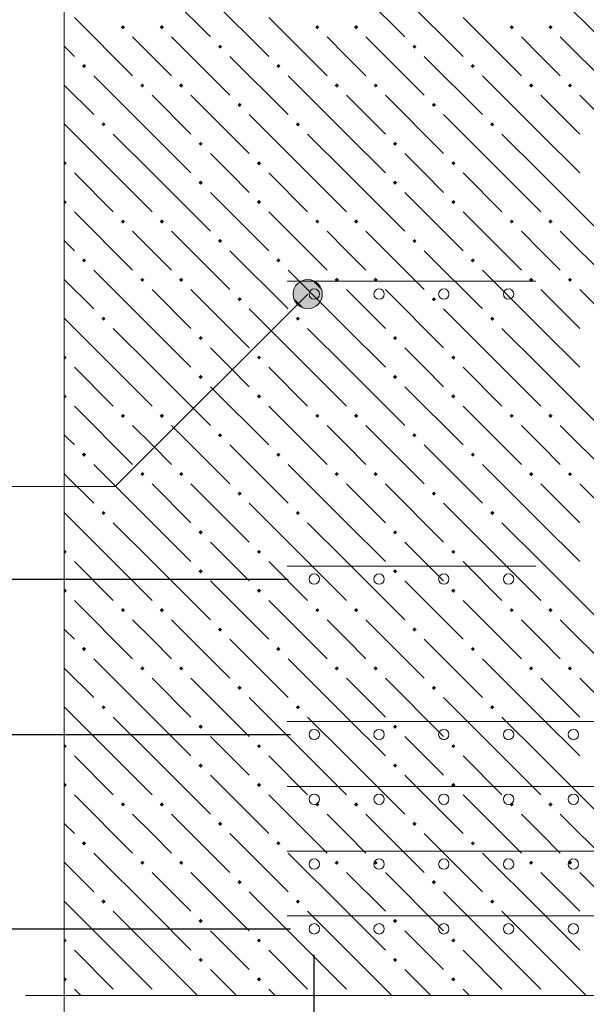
# Model space of a CAD drawing. Header units: millimetres. Extents: x 0 to 50400, y 0 to 35640.
# Tile 43 of 51: x 15141 to 17240, y 25236 to 28884. Entities that reach past the tile are written whole.
import ezdxf

# ---------------------------------------------------------------- set-up
doc = ezdxf.new("R2010")
doc.units = ezdxf.units.MM
for name, color, linetype, lineweight in [('Standard', 7, 'Continuous', 25), ('ЖБ Перекрытие верхний уровень', 7, 'Continuous', 35), ('Общий01', 7, 'Continuous', 13)]:
    doc.layers.add(name, color=color, linetype=linetype, lineweight=lineweight)
doc.layers.add('Вспомогательная арматура', color=7, linetype='Continuous', lineweight=18, true_color=0x656565)
doc.layers.add('Поперечная арматура', color=7, linetype='Continuous', lineweight=18, true_color=0x5a2814)
doc.layers.add('Размерная выноска', color=7, linetype='Continuous')

msp = doc.modelspace()

# ---------------------------------------------------------------- hatches: boundary and pattern name
at = {"layer": 'ЖБ Перекрытие верхний уровень', "linetype": 'Continuous', "lineweight": 18, "transparency": 33554687}
for points in [[(15515.9, 28856.3), (15523.7, 28864.1), (15531.5, 28856.3), (15523.7, 28848.5)], [(15659.9, 28856.3), (15667.7, 28864.1), (15675.5, 28856.3), (15667.7, 28848.5)], [(16235.9, 28856.3), (16243.7, 28864.1), (16251.5, 28856.3), (16243.7, 28848.5)], [(16379.9, 28856.3), (16387.7, 28864.1), (16395.5, 28856.3), (16387.7, 28848.5)], [(16955.9, 28856.3), (16963.7, 28864.1), (16971.5, 28856.3), (16963.7, 28848.5)], [(17099.9, 28856.3), (17107.7, 28864.1), (17115.5, 28856.3), (17107.7, 28848.5)], [(15875.9, 28784.3), (15883.7, 28792.1), (15891.5, 28784.3), (15883.7, 28776.5)], [(16595.9, 28784.3), (16603.7, 28792.1), (16611.5, 28784.3), (16603.7, 28776.5)], [(15371.9, 28712.3), (15379.7, 28720.1), (15387.5, 28712.3), (15379.7, 28704.5)], [(16091.9, 28712.3), (16099.7, 28720.1), (16107.5, 28712.3), (16099.7, 28704.5)], [(16811.9, 28712.3), (16819.7, 28720.1), (16827.5, 28712.3), (16819.7, 28704.5)], [(15587.9, 28640.3), (15595.7, 28648.1), (15603.5, 28640.3), (15595.7, 28632.5)], [(15731.9, 28640.3), (15739.7, 28648.1), (15747.5, 28640.3), (15739.7, 28632.5)], [(16307.9, 28640.3), (16315.7, 28648.1), (16323.5, 28640.3), (16315.7, 28632.5)], [(16451.9, 28640.3), (16459.7, 28648.1), (16467.5, 28640.3), (16459.7, 28632.5)], [(17027.9, 28640.3), (17035.7, 28648.1), (17043.5, 28640.3), (17035.7, 28632.5)], [(17171.9, 28640.3), (17179.7, 28648.1), (17187.5, 28640.3), (17179.7, 28632.5)], [(15947.9, 28568.3), (15955.7, 28576.1), (15963.5, 28568.3), (15955.7, 28560.5)], [(16667.9, 28568.3), (16675.7, 28576.1), (16683.5, 28568.3), (16675.7, 28560.5)], [(15443.9, 28496.3), (15451.7, 28504.1), (15459.5, 28496.3), (15451.7, 28488.5)], [(16163.9, 28496.3), (16171.7, 28504.1), (16179.5, 28496.3), (16171.7, 28488.5)], [(16883.9, 28496.3), (16891.7, 28504.1), (16899.5, 28496.3), (16891.7, 28488.5)], [(15803.9, 28424.3), (15811.7, 28432.1), (15819.5, 28424.3), (15811.7, 28416.5)], [(16523.9, 28424.3), (16531.7, 28432.1), (16539.5, 28424.3), (16531.7, 28416.5)], [(15306.2, 28358.5), (15307.7, 28360.1), (15315.5, 28352.3), (15307.7, 28344.5), (15306.2, 28346.1)], [(16019.9, 28352.3), (16027.7, 28360.1), (16035.5, 28352.3), (16027.7, 28344.5)], [(16739.9, 28352.3), (16747.7, 28360.1), (16755.5, 28352.3), (16747.7, 28344.5)], [(15803.9, 28280.3), (15811.7, 28288.1), (15819.5, 28280.3), (15811.7, 28272.5)], [(16523.9, 28280.3), (16531.7, 28288.1), (16539.5, 28280.3), (16531.7, 28272.5)], [(15306.2, 28214.5), (15307.7, 28216.1), (15315.5, 28208.3), (15307.7, 28200.5), (15306.2, 28202.1)], [(16019.9, 28208.3), (16027.7, 28216.1), (16035.5, 28208.3), (16027.7, 28200.5)], [(16739.9, 28208.3), (16747.7, 28216.1), (16755.5, 28208.3), (16747.7, 28200.5)], [(15515.9, 28136.3), (15523.7, 28144.1), (15531.5, 28136.3), (15523.7, 28128.5)], [(15659.9, 28136.3), (15667.7, 28144.1), (15675.5, 28136.3), (15667.7, 28128.5)], [(16235.9, 28136.3), (16243.7, 28144.1), (16251.5, 28136.3), (16243.7, 28128.5)], [(16379.9, 28136.3), (16387.7, 28144.1), (16395.5, 28136.3), (16387.7, 28128.5)], [(16955.9, 28136.3), (16963.7, 28144.1), (16971.5, 28136.3), (16963.7, 28128.5)], [(17099.9, 28136.3), (17107.7, 28144.1), (17115.5, 28136.3), (17107.7, 28128.5)], [(15875.9, 28064.3), (15883.7, 28072.1), (15891.5, 28064.3), (15883.7, 28056.5)], [(16595.9, 28064.3), (16603.7, 28072.1), (16611.5, 28064.3), (16603.7, 28056.5)], [(15371.9, 27992.3), (15379.7, 28000.1), (15387.5, 27992.3), (15379.7, 27984.5)], [(16091.9, 27992.3), (16099.7, 28000.1), (16107.5, 27992.3), (16099.7, 27984.5)], [(16811.9, 27992.3), (16819.7, 28000.1), (16827.5, 27992.3), (16819.7, 27984.5)], [(15587.9, 27920.3), (15595.7, 27928.1), (15603.5, 27920.3), (15595.7, 27912.5)], [(15731.9, 27920.3), (15739.7, 27928.1), (15747.5, 27920.3), (15739.7, 27912.5)], [(16307.9, 27920.3), (16315.7, 27928.1), (16323.5, 27920.3), (16315.7, 27912.5)], [(16451.9, 27920.3), (16459.7, 27928.1), (16467.5, 27920.3), (16459.7, 27912.5)], [(17027.9, 27920.3), (17035.7, 27928.1), (17043.5, 27920.3), (17035.7, 27912.5)], [(17171.9, 27920.3), (17179.7, 27928.1), (17187.5, 27920.3), (17179.7, 27912.5)], [(15947.9, 27848.3), (15955.7, 27856.1), (15963.5, 27848.3), (15955.7, 27840.5)], [(16667.9, 27848.3), (16675.7, 27856.1), (16683.5, 27848.3), (16675.7, 27840.5)], [(15443.9, 27776.3), (15451.7, 27784.1), (15459.5, 27776.3), (15451.7, 27768.5)], [(16163.9, 27776.3), (16171.7, 27784.1), (16179.5, 27776.3), (16171.7, 27768.5)], [(16883.9, 27776.3), (16891.7, 27784.1), (16899.5, 27776.3), (16891.7, 27768.5)], [(15803.9, 27704.3), (15811.7, 27712.1), (15819.5, 27704.3), (15811.7, 27696.5)], [(16523.9, 27704.3), (16531.7, 27712.1), (16539.5, 27704.3), (16531.7, 27696.5)], [(15306.2, 27638.5), (15307.7, 27640.1), (15315.5, 27632.3), (15307.7, 27624.5), (15306.2, 27626.1)], [(16019.9, 27632.3), (16027.7, 27640.1), (16035.5, 27632.3), (16027.7, 27624.5)], [(16739.9, 27632.3), (16747.7, 27640.1), (16755.5, 27632.3), (16747.7, 27624.5)], [(15803.9, 27560.3), (15811.7, 27568.1), (15819.5, 27560.3), (15811.7, 27552.5)], [(16523.9, 27560.3), (16531.7, 27568.1), (16539.5, 27560.3), (16531.7, 27552.5)], [(15306.2, 27494.5), (15307.7, 27496.1), (15315.5, 27488.3), (15307.7, 27480.5), (15306.2, 27482.1)], [(16019.9, 27488.3), (16027.7, 27496.1), (16035.5, 27488.3), (16027.7, 27480.5)], [(16739.9, 27488.3), (16747.7, 27496.1), (16755.5, 27488.3), (16747.7, 27480.5)], [(15515.9, 27416.3), (15523.7, 27424.1), (15531.5, 27416.3), (15523.7, 27408.5)], [(15659.9, 27416.3), (15667.7, 27424.1), (15675.5, 27416.3), (15667.7, 27408.5)], [(16235.9, 27416.3), (16243.7, 27424.1), (16251.5, 27416.3), (16243.7, 27408.5)], [(16379.9, 27416.3), (16387.7, 27424.1), (16395.5, 27416.3), (16387.7, 27408.5)], [(16955.9, 27416.3), (16963.7, 27424.1), (16971.5, 27416.3), (16963.7, 27408.5)], [(17099.9, 27416.3), (17107.7, 27424.1), (17115.5, 27416.3), (17107.7, 27408.5)], [(15875.9, 27344.3), (15883.7, 27352.1), (15891.5, 27344.3), (15883.7, 27336.5)], [(16595.9, 27344.3), (16603.7, 27352.1), (16611.5, 27344.3), (16603.7, 27336.5)], [(15371.9, 27272.3), (15379.7, 27280.1), (15387.5, 27272.3), (15379.7, 27264.5)], [(16091.9, 27272.3), (16099.7, 27280.1), (16107.5, 27272.3), (16099.7, 27264.5)], [(16811.9, 27272.3), (16819.7, 27280.1), (16827.5, 27272.3), (16819.7, 27264.5)], [(15587.9, 27200.3), (15595.7, 27208.1), (15603.5, 27200.3), (15595.7, 27192.5)], [(15731.9, 27200.3), (15739.7, 27208.1), (15747.5, 27200.3), (15739.7, 27192.5)], [(16307.9, 27200.3), (16315.7, 27208.1), (16323.5, 27200.3), (16315.7, 27192.5)], [(16451.9, 27200.3), (16459.7, 27208.1), (16467.5, 27200.3), (16459.7, 27192.5)], [(17027.9, 27200.3), (17035.7, 27208.1), (17043.5, 27200.3), (17035.7, 27192.5)], [(17171.9, 27200.3), (17179.7, 27208.1), (17187.5, 27200.3), (17179.7, 27192.5)], [(15947.9, 27128.3), (15955.7, 27136.1), (15963.5, 27128.3), (15955.7, 27120.5)], [(16667.9, 27128.3), (16675.7, 27136.1), (16683.5, 27128.3), (16675.7, 27120.5)], [(15443.9, 27056.3), (15451.7, 27064.1), (15459.5, 27056.3), (15451.7, 27048.5)], [(16163.9, 27056.3), (16171.7, 27064.1), (16179.5, 27056.3), (16171.7, 27048.5)], [(16883.9, 27056.3), (16891.7, 27064.1), (16899.5, 27056.3), (16891.7, 27048.5)], [(15803.9, 26984.3), (15811.7, 26992.1), (15819.5, 26984.3), (15811.7, 26976.5)], [(16523.9, 26984.3), (16531.7, 26992.1), (16539.5, 26984.3), (16531.7, 26976.5)], [(15306.2, 26918.5), (15307.7, 26920.1), (15315.5, 26912.3), (15307.7, 26904.5), (15306.2, 26906.1)], [(16019.9, 26912.3), (16027.7, 26920.1), (16035.5, 26912.3), (16027.7, 26904.5)], [(16739.9, 26912.3), (16747.7, 26920.1), (16755.5, 26912.3), (16747.7, 26904.5)], [(15803.9, 26840.3), (15811.7, 26848.1), (15819.5, 26840.3), (15811.7, 26832.5)], [(16523.9, 26840.3), (16531.7, 26848.1), (16539.5, 26840.3), (16531.7, 26832.5)], [(15306.2, 26774.5), (15307.7, 26776.1), (15315.5, 26768.3), (15307.7, 26760.5), (15306.2, 26762.1)], [(16019.9, 26768.3), (16027.7, 26776.1), (16035.5, 26768.3), (16027.7, 26760.5)], [(16739.9, 26768.3), (16747.7, 26776.1), (16755.5, 26768.3), (16747.7, 26760.5)], [(15515.9, 26696.3), (15523.7, 26704.1), (15531.5, 26696.3), (15523.7, 26688.5)], [(15659.9, 26696.3), (15667.7, 26704.1), (15675.5, 26696.3), (15667.7, 26688.5)], [(16235.9, 26696.3), (16243.7, 26704.1), (16251.5, 26696.3), (16243.7, 26688.5)], [(16379.9, 26696.3), (16387.7, 26704.1), (16395.5, 26696.3), (16387.7, 26688.5)], [(16955.9, 26696.3), (16963.7, 26704.1), (16971.5, 26696.3), (16963.7, 26688.5)], [(17099.9, 26696.3), (17107.7, 26704.1), (17115.5, 26696.3), (17107.7, 26688.5)], [(15875.9, 26624.3), (15883.7, 26632.1), (15891.5, 26624.3), (15883.7, 26616.5)], [(16595.9, 26624.3), (16603.7, 26632.1), (16611.5, 26624.3), (16603.7, 26616.5)], [(15371.9, 26552.3), (15379.7, 26560.1), (15387.5, 26552.3), (15379.7, 26544.5)], [(16091.9, 26552.3), (16099.7, 26560.1), (16107.5, 26552.3), (16099.7, 26544.5)], [(16811.9, 26552.3), (16819.7, 26560.1), (16827.5, 26552.3), (16819.7, 26544.5)], [(15587.9, 26480.3), (15595.7, 26488.1), (15603.5, 26480.3), (15595.7, 26472.5)], [(15731.9, 26480.3), (15739.7, 26488.1), (15747.5, 26480.3), (15739.7, 26472.5)], [(16307.9, 26480.3), (16315.7, 26488.1), (16323.5, 26480.3), (16315.7, 26472.5)], [(16451.9, 26480.3), (16459.7, 26488.1), (16467.5, 26480.3), (16459.7, 26472.5)], [(17027.9, 26480.3), (17035.7, 26488.1), (17043.5, 26480.3), (17035.7, 26472.5)], [(17171.9, 26480.3), (17179.7, 26488.1), (17187.5, 26480.3), (17179.7, 26472.5)], [(15947.9, 26408.3), (15955.7, 26416.1), (15963.5, 26408.3), (15955.7, 26400.5)], [(16667.9, 26408.3), (16675.7, 26416.1), (16683.5, 26408.3), (16675.7, 26400.5)], [(15443.9, 26336.3), (15451.7, 26344.1), (15459.5, 26336.3), (15451.7, 26328.5)], [(16163.9, 26336.3), (16171.7, 26344.1), (16179.5, 26336.3), (16171.7, 26328.5)], [(16883.9, 26336.3), (16891.7, 26344.1), (16899.5, 26336.3), (16891.7, 26328.5)], [(15803.9, 26264.3), (15811.7, 26272.1), (15819.5, 26264.3), (15811.7, 26256.5)], [(16523.9, 26264.3), (16531.7, 26272.1), (16539.5, 26264.3), (16531.7, 26256.5)], [(15306.2, 26198.5), (15307.7, 26200.1), (15315.5, 26192.3), (15307.7, 26184.5), (15306.2, 26186.1)], [(16019.9, 26192.3), (16027.7, 26200.1), (16035.5, 26192.3), (16027.7, 26184.5)], [(16739.9, 26192.3), (16747.7, 26200.1), (16755.5, 26192.3), (16747.7, 26184.5)], [(15803.9, 26120.3), (15811.7, 26128.1), (15819.5, 26120.3), (15811.7, 26112.5)], [(16523.9, 26120.3), (16531.7, 26128.1), (16539.5, 26120.3), (16531.7, 26112.5)], [(15306.2, 26054.5), (15307.7, 26056.1), (15315.5, 26048.3), (15307.7, 26040.5), (15306.2, 26042.1)], [(16019.9, 26048.3), (16027.7, 26056.1), (16035.5, 26048.3), (16027.7, 26040.5)], [(16739.9, 26048.3), (16747.7, 26056.1), (16755.5, 26048.3), (16747.7, 26040.5)], [(15515.9, 25976.3), (15523.7, 25984.1), (15531.5, 25976.3), (15523.7, 25968.5)], [(15659.9, 25976.3), (15667.7, 25984.1), (15675.5, 25976.3), (15667.7, 25968.5)], [(16235.9, 25976.3), (16243.7, 25984.1), (16251.5, 25976.3), (16243.7, 25968.5)], [(16379.9, 25976.3), (16387.7, 25984.1), (16395.5, 25976.3), (16387.7, 25968.5)], [(16955.9, 25976.3), (16963.7, 25984.1), (16971.5, 25976.3), (16963.7, 25968.5)], [(17099.9, 25976.3), (17107.7, 25984.1), (17115.5, 25976.3), (17107.7, 25968.5)], [(15875.9, 25904.3), (15883.7, 25912.1), (15891.5, 25904.3), (15883.7, 25896.5)], [(16595.9, 25904.3), (16603.7, 25912.1), (16611.5, 25904.3), (16603.7, 25896.5)], [(15371.9, 25832.3), (15379.7, 25840.1), (15387.5, 25832.3), (15379.7, 25824.5)], [(16091.9, 25832.3), (16099.7, 25840.1), (16107.5, 25832.3), (16099.7, 25824.5)], [(16811.9, 25832.3), (16819.7, 25840.1), (16827.5, 25832.3), (16819.7, 25824.5)], [(15587.9, 25760.3), (15595.7, 25768.1), (15603.5, 25760.3), (15595.7, 25752.5)], [(15731.9, 25760.3), (15739.7, 25768.1), (15747.5, 25760.3), (15739.7, 25752.5)], [(16307.9, 25760.3), (16315.7, 25768.1), (16323.5, 25760.3), (16315.7, 25752.5)], [(16451.9, 25760.3), (16459.7, 25768.1), (16467.5, 25760.3), (16459.7, 25752.5)], [(17027.9, 25760.3), (17035.7, 25768.1), (17043.5, 25760.3), (17035.7, 25752.5)], [(17171.9, 25760.3), (17179.7, 25768.1), (17187.5, 25760.3), (17179.7, 25752.5)], [(15947.9, 25688.3), (15955.7, 25696.1), (15963.5, 25688.3), (15955.7, 25680.5)], [(16667.9, 25688.3), (16675.7, 25696.1), (16683.5, 25688.3), (16675.7, 25680.5)], [(15443.9, 25616.3), (15451.7, 25624.1), (15459.5, 25616.3), (15451.7, 25608.5)], [(16163.9, 25616.3), (16171.7, 25624.1), (16179.5, 25616.3), (16171.7, 25608.5)], [(16883.9, 25616.3), (16891.7, 25624.1), (16899.5, 25616.3), (16891.7, 25608.5)], [(15803.9, 25544.3), (15811.7, 25552.1), (15819.5, 25544.3), (15811.7, 25536.5)], [(16523.9, 25544.3), (16531.7, 25552.1), (16539.5, 25544.3), (16531.7, 25536.5)], [(15306.2, 25478.5), (15307.7, 25480.1), (15315.5, 25472.3), (15307.7, 25464.5), (15306.2, 25466.1)], [(16019.9, 25472.3), (16027.7, 25480.1), (16035.5, 25472.3), (16027.7, 25464.5)], [(16739.9, 25472.3), (16747.7, 25480.1), (16755.5, 25472.3), (16747.7, 25464.5)], [(15803.9, 25400.3), (15811.7, 25408.1), (15819.5, 25400.3), (15811.7, 25392.5)], [(16523.9, 25400.3), (16531.7, 25408.1), (16539.5, 25400.3), (16531.7, 25392.5)], [(15306.2, 25334.5), (15307.7, 25336.1), (15315.5, 25328.3), (15307.7, 25320.5), (15306.2, 25322.1)], [(16019.9, 25328.3), (16027.7, 25336.1), (16035.5, 25328.3), (16027.7, 25320.5)], [(16739.9, 25328.3), (16747.7, 25336.1), (16755.5, 25328.3), (16747.7, 25320.5)]]:
    msp.add_hatch(color=7, dxfattribs=at).paths.add_polyline_path(points, flags=16)
at = {"layer": 'Общий01', "linetype": 'Continuous', "lineweight": 13, "transparency": 33554687}
for points in [[(16260.2, 27853.7), (16194.6, 27919.4), (16170.1, 27905.6)], [(16260.2, 27881.2), (16222.1, 27919.4), (16194.6, 27919.4)], [(16260.2, 27881.2), (16194.6, 27919.4), (16260.2, 27853.7)], [(16222.1, 27919.4), (16260.2, 27881.2), (16246.5, 27905.6)], [(16246.5, 27829.3), (16170.1, 27905.6), (16156.4, 27881.2)], [(16246.5, 27829.3), (16156.4, 27881.2), (16222.1, 27815.5)], [(16222.1, 27815.5), (16156.4, 27881.2), (16156.4, 27853.7)], [(16260.2, 27853.7), (16170.1, 27905.6), (16246.5, 27829.3)], [(16222.1, 27815.5), (16156.4, 27853.7), (16194.6, 27815.5)], [(16194.6, 27815.5), (16156.4, 27853.7), (16170.1, 27829.3)]]:
    msp.add_hatch(color=7, dxfattribs=at).paths.add_polyline_path(points)

# ---------------------------------------------------------------- linework, layer by layer
at = {"layer": 'Standard', "color": 251, "linetype": 'Continuous', "lineweight": -3, "true_color": 0x656565, "transparency": 33554687}
for p, q in [((14870.9, 26811.5), (16136.3, 26811.5)), ((14870.9, 26235.4), (16143.9, 26235.4)), ((14870.9, 25515.4), (16143.9, 25515.4)), ((16232.3, 24756), (16232.3, 25419.4))]:
    msp.add_line(p, q, dxfattribs=at)
at = {"layer": 'Вспомогательная арматура', "color": 251, "linetype": 'Continuous', "lineweight": 18, "true_color": 0x656565, "transparency": 33554687}
for p, q in [((17053.1, 27915.4), (16131.5, 27915.4)), ((17053.1, 27915.4), (16131.5, 27915.4)), ((17053.1, 26859.4), (16131.5, 26859.4)), ((17053.1, 26859.4), (16131.5, 26859.4)), ((16131.5, 26283.4), (18733.1, 26283.4)), ((16131.5, 26283.4), (18733.1, 26283.4)), ((16131.5, 26043.4), (18733.1, 26043.4)), ((16131.5, 26043.4), (18733.1, 26043.4)), ((16131.5, 25803.4), (18733.1, 25803.4)), ((16131.5, 25803.4), (18733.1, 25803.4)), ((16131.5, 25563.4), (18733.1, 25563.4)), ((16131.5, 25563.4), (18733.1, 25563.4))]:
    msp.add_line(p, q, dxfattribs=at)
at = {"layer": 'ЖБ Перекрытие верхний уровень', "color": 9, "linetype": 'Continuous', "lineweight": 18, "true_color": 0xc7c7c7, "transparency": 33554687}
for p, q in [((15631.7, 29036.3), (15847.7, 28820.3)), ((16351.7, 29036.3), (16567.7, 28820.3)), ((17071.7, 29036.3), (17287.7, 28820.3)), ((15847.7, 28964.3), (16063.7, 28748.3)), ((16567.7, 28964.3), (16783.7, 28748.3)), ((15343.7, 28892.3), (15559.7, 28676.3)), ((16063.7, 28892.3), (16279.7, 28676.3)), ((16783.7, 28892.3), (16999.7, 28676.3)), ((15631.7, 28748.3), (15559.7, 28820.3)), ((15703.7, 28820.3), (15919.7, 28604.3)), ((16351.7, 28748.3), (16279.7, 28820.3)), ((16423.7, 28820.3), (16639.7, 28604.3)), ((17071.7, 28748.3), (16999.7, 28820.3)), ((17143.7, 28820.3), (17359.7, 28604.3)), ((15306.2, 28785.8), (15343.7, 28748.3)), ((15703.7, 28676.3), (15631.7, 28748.3)), ((15919.7, 28748.3), (16135.7, 28532.3)), ((16423.7, 28676.3), (16351.7, 28748.3)), ((16639.7, 28748.3), (16855.7, 28532.3)), ((17143.7, 28676.3), (17071.7, 28748.3)), ((15306.2, 28641.9), (15415.7, 28532.3)), ((15631.7, 28460.3), (15415.7, 28676.3)), ((16351.7, 28460.3), (16135.7, 28676.3)), ((17071.7, 28460.3), (16855.7, 28676.3)), ((15631.7, 28604.3), (15775.7, 28460.3)), ((15775.7, 28604.3), (15991.7, 28388.3)), ((16351.7, 28604.3), (16495.7, 28460.3)), ((16495.7, 28604.3), (16711.7, 28388.3)), ((17071.7, 28604.3), (17215.7, 28460.3)), ((17215.7, 28604.3), (17431.7, 28388.3)), ((16207.7, 28316.3), (15991.7, 28532.3)), ((16927.7, 28316.3), (16711.7, 28532.3)), ((15487.7, 28316.3), (15306.2, 28497.9)), ((15487.7, 28460.3), (15631.7, 28316.3)), ((15631.7, 28460.3), (15775.7, 28316.3)), ((16207.7, 28460.3), (16351.7, 28316.3)), ((16351.7, 28460.3), (16495.7, 28316.3)), ((16927.7, 28460.3), (17071.7, 28316.3)), ((17071.7, 28460.3), (17215.7, 28316.3)), ((15919.7, 28316.3), (15847.7, 28388.3)), ((16639.7, 28316.3), (16567.7, 28388.3)), ((15343.7, 28316.3), (15487.7, 28172.3)), ((15487.7, 28316.3), (15631.7, 28172.3)), ((15631.7, 28316.3), (15847.7, 28100.3)), ((15991.7, 28244.3), (15919.7, 28316.3)), ((16063.7, 28316.3), (16207.7, 28172.3)), ((16207.7, 28316.3), (16351.7, 28172.3)), ((16351.7, 28316.3), (16567.7, 28100.3)), ((16711.7, 28244.3), (16639.7, 28316.3)), ((16783.7, 28316.3), (16927.7, 28172.3)), ((16927.7, 28316.3), (17071.7, 28172.3)), ((17071.7, 28316.3), (17287.7, 28100.3)), ((15847.7, 28244.3), (16063.7, 28028.3)), ((16567.7, 28244.3), (16783.7, 28028.3)), ((15343.7, 28172.3), (15559.7, 27956.3)), ((16063.7, 28172.3), (16279.7, 27956.3)), ((16783.7, 28172.3), (16999.7, 27956.3)), ((15631.7, 28028.3), (15559.7, 28100.3)), ((15703.7, 28100.3), (15919.7, 27884.3)), ((16351.7, 28028.3), (16279.7, 28100.3)), ((16423.7, 28100.3), (16639.7, 27884.3)), ((17071.7, 28028.3), (16999.7, 28100.3)), ((17143.7, 28100.3), (17359.7, 27884.3)), ((15306.2, 28065.8), (15343.7, 28028.3)), ((15703.7, 27956.3), (15631.7, 28028.3)), ((15919.7, 28028.3), (16135.7, 27812.3)), ((16423.7, 27956.3), (16351.7, 28028.3)), ((16639.7, 28028.3), (16855.7, 27812.3)), ((17143.7, 27956.3), (17071.7, 28028.3)), ((15631.7, 27740.3), (15415.7, 27956.3)), ((16351.7, 27740.3), (16135.7, 27956.3)), ((17071.7, 27740.3), (16855.7, 27956.3)), ((15306.2, 27921.9), (15415.7, 27812.3)), ((15631.7, 27884.3), (15775.7, 27740.3)), ((15775.7, 27884.3), (15991.7, 27668.3)), ((16351.7, 27884.3), (16495.7, 27740.3)), ((16495.7, 27884.3), (16711.7, 27668.3)), ((17071.7, 27884.3), (17215.7, 27740.3)), ((17215.7, 27884.3), (17431.7, 27668.3)), ((16207.7, 27596.3), (15991.7, 27812.3)), ((16927.7, 27596.3), (16711.7, 27812.3)), ((15487.7, 27596.3), (15306.2, 27777.9)), ((15487.7, 27740.3), (15631.7, 27596.3)), ((15631.7, 27740.3), (15775.7, 27596.3)), ((16207.7, 27740.3), (16351.7, 27596.3)), ((16351.7, 27740.3), (16495.7, 27596.3)), ((16927.7, 27740.3), (17071.7, 27596.3)), ((17071.7, 27740.3), (17215.7, 27596.3)), ((15919.7, 27596.3), (15847.7, 27668.3)), ((16639.7, 27596.3), (16567.7, 27668.3)), ((15343.7, 27596.3), (15487.7, 27452.3)), ((15487.7, 27596.3), (15631.7, 27452.3)), ((15631.7, 27596.3), (15847.7, 27380.3)), ((15991.7, 27524.3), (15919.7, 27596.3)), ((16063.7, 27596.3), (16207.7, 27452.3)), ((16207.7, 27596.3), (16351.7, 27452.3)), ((16351.7, 27596.3), (16567.7, 27380.3)), ((16711.7, 27524.3), (16639.7, 27596.3)), ((16783.7, 27596.3), (16927.7, 27452.3)), ((16927.7, 27596.3), (17071.7, 27452.3)), ((17071.7, 27596.3), (17287.7, 27380.3)), ((15847.7, 27524.3), (16063.7, 27308.3)), ((16567.7, 27524.3), (16783.7, 27308.3)), ((15343.7, 27452.3), (15559.7, 27236.3)), ((16063.7, 27452.3), (16279.7, 27236.3)), ((16783.7, 27452.3), (16999.7, 27236.3)), ((15631.7, 27308.3), (15559.7, 27380.3)), ((15703.7, 27380.3), (15919.7, 27164.3)), ((16351.7, 27308.3), (16279.7, 27380.3)), ((16423.7, 27380.3), (16639.7, 27164.3)), ((17071.7, 27308.3), (16999.7, 27380.3)), ((17143.7, 27380.3), (17359.7, 27164.3)), ((15306.2, 27345.8), (15343.7, 27308.3)), ((15703.7, 27236.3), (15631.7, 27308.3)), ((15919.7, 27308.3), (16135.7, 27092.3)), ((16423.7, 27236.3), (16351.7, 27308.3)), ((16639.7, 27308.3), (16855.7, 27092.3)), ((17143.7, 27236.3), (17071.7, 27308.3)), ((15631.7, 27020.3), (15415.7, 27236.3)), ((16351.7, 27020.3), (16135.7, 27236.3)), ((17071.7, 27020.3), (16855.7, 27236.3)), ((15306.2, 27201.9), (15415.7, 27092.3)), ((15631.7, 27164.3), (15775.7, 27020.3)), ((15775.7, 27164.3), (15991.7, 26948.3)), ((16351.7, 27164.3), (16495.7, 27020.3)), ((16495.7, 27164.3), (16711.7, 26948.3)), ((17071.7, 27164.3), (17215.7, 27020.3)), ((17215.7, 27164.3), (17431.7, 26948.3)), ((16207.7, 26876.3), (15991.7, 27092.3)), ((16927.7, 26876.3), (16711.7, 27092.3)), ((15487.7, 26876.3), (15306.2, 27057.9)), ((15487.7, 27020.3), (15631.7, 26876.3)), ((15631.7, 27020.3), (15775.7, 26876.3)), ((16207.7, 27020.3), (16351.7, 26876.3)), ((16351.7, 27020.3), (16495.7, 26876.3)), ((16927.7, 27020.3), (17071.7, 26876.3)), ((17071.7, 27020.3), (17215.7, 26876.3)), ((15919.7, 26876.3), (15847.7, 26948.3)), ((16639.7, 26876.3), (16567.7, 26948.3)), ((15343.7, 26876.3), (15487.7, 26732.3)), ((15487.7, 26876.3), (15631.7, 26732.3)), ((15631.7, 26876.3), (15847.7, 26660.3)), ((15991.7, 26804.3), (15919.7, 26876.3)), ((16063.7, 26876.3), (16207.7, 26732.3)), ((16207.7, 26876.3), (16351.7, 26732.3)), ((16351.7, 26876.3), (16567.7, 26660.3)), ((16711.7, 26804.3), (16639.7, 26876.3)), ((16783.7, 26876.3), (16927.7, 26732.3)), ((16927.7, 26876.3), (17071.7, 26732.3)), ((17071.7, 26876.3), (17287.7, 26660.3)), ((15847.7, 26804.3), (16063.7, 26588.3)), ((16567.7, 26804.3), (16783.7, 26588.3)), ((15343.7, 26732.3), (15559.7, 26516.3)), ((16063.7, 26732.3), (16279.7, 26516.3)), ((16783.7, 26732.3), (16999.7, 26516.3)), ((15631.7, 26588.3), (15559.7, 26660.3)), ((15703.7, 26660.3), (15919.7, 26444.3)), ((16351.7, 26588.3), (16279.7, 26660.3)), ((16423.7, 26660.3), (16639.7, 26444.3)), ((17071.7, 26588.3), (16999.7, 26660.3)), ((17143.7, 26660.3), (17359.7, 26444.3)), ((15306.2, 26625.8), (15343.7, 26588.3)), ((15703.7, 26516.3), (15631.7, 26588.3)), ((15919.7, 26588.3), (16135.7, 26372.3)), ((16423.7, 26516.3), (16351.7, 26588.3)), ((16639.7, 26588.3), (16855.7, 26372.3)), ((17143.7, 26516.3), (17071.7, 26588.3)), ((15631.7, 26300.3), (15415.7, 26516.3)), ((16351.7, 26300.3), (16135.7, 26516.3)), ((17071.7, 26300.3), (16855.7, 26516.3)), ((15306.2, 26481.9), (15415.7, 26372.3)), ((15631.7, 26444.3), (15775.7, 26300.3)), ((15775.7, 26444.3), (15991.7, 26228.3)), ((16351.7, 26444.3), (16495.7, 26300.3)), ((16495.7, 26444.3), (16711.7, 26228.3)), ((17071.7, 26444.3), (17215.7, 26300.3)), ((17215.7, 26444.3), (17431.7, 26228.3)), ((16207.7, 26156.3), (15991.7, 26372.3)), ((16927.7, 26156.3), (16711.7, 26372.3)), ((15487.7, 26156.3), (15306.2, 26337.9)), ((15487.7, 26300.3), (15631.7, 26156.3)), ((15631.7, 26300.3), (15775.7, 26156.3)), ((16207.7, 26300.3), (16351.7, 26156.3)), ((16351.7, 26300.3), (16495.7, 26156.3)), ((16927.7, 26300.3), (17071.7, 26156.3)), ((17071.7, 26300.3), (17215.7, 26156.3)), ((15919.7, 26156.3), (15847.7, 26228.3)), ((16639.7, 26156.3), (16567.7, 26228.3)), ((15343.7, 26156.3), (15487.7, 26012.3)), ((15487.7, 26156.3), (15631.7, 26012.3)), ((15631.7, 26156.3), (15847.7, 25940.3)), ((15991.7, 26084.3), (15919.7, 26156.3)), ((16063.7, 26156.3), (16207.7, 26012.3)), ((16207.7, 26156.3), (16351.7, 26012.3)), ((16351.7, 26156.3), (16567.7, 25940.3)), ((16711.7, 26084.3), (16639.7, 26156.3)), ((16783.7, 26156.3), (16927.7, 26012.3)), ((16927.7, 26156.3), (17071.7, 26012.3)), ((17071.7, 26156.3), (17287.7, 25940.3)), ((15847.7, 26084.3), (16063.7, 25868.3)), ((16567.7, 26084.3), (16783.7, 25868.3)), ((15343.7, 26012.3), (15559.7, 25796.3)), ((16063.7, 26012.3), (16279.7, 25796.3)), ((16783.7, 26012.3), (16999.7, 25796.3)), ((15306.2, 25905.8), (15343.7, 25868.3)), ((15631.7, 25868.3), (15559.7, 25940.3)), ((15703.7, 25940.3), (15919.7, 25724.3)), ((16351.7, 25868.3), (16279.7, 25940.3)), ((16423.7, 25940.3), (16639.7, 25724.3)), ((17071.7, 25868.3), (16999.7, 25940.3)), ((17143.7, 25940.3), (17359.7, 25724.3)), ((15703.7, 25796.3), (15631.7, 25868.3)), ((15919.7, 25868.3), (16135.7, 25652.3)), ((16423.7, 25796.3), (16351.7, 25868.3)), ((16639.7, 25868.3), (16855.7, 25652.3)), ((17143.7, 25796.3), (17071.7, 25868.3)), ((15631.7, 25580.3), (15415.7, 25796.3)), ((16351.7, 25580.3), (16135.7, 25796.3)), ((17071.7, 25580.3), (16855.7, 25796.3)), ((15306.2, 25761.9), (15415.7, 25652.3)), ((15631.7, 25724.3), (15775.7, 25580.3)), ((15775.7, 25724.3), (15991.7, 25508.3)), ((16351.7, 25724.3), (16495.7, 25580.3)), ((16495.7, 25724.3), (16711.7, 25508.3)), ((17071.7, 25724.3), (17215.7, 25580.3)), ((17215.7, 25724.3), (17431.7, 25508.3)), ((16207.7, 25436.3), (15991.7, 25652.3)), ((16927.7, 25436.3), (16711.7, 25652.3)), ((15487.7, 25436.3), (15306.2, 25617.9)), ((15487.7, 25580.3), (15631.7, 25436.3)), ((15631.7, 25580.3), (15775.7, 25436.3)), ((16207.7, 25580.3), (16351.7, 25436.3)), ((16351.7, 25580.3), (16495.7, 25436.3)), ((16927.7, 25580.3), (17071.7, 25436.3)), ((17071.7, 25580.3), (17215.7, 25436.3)), ((15919.7, 25436.3), (15847.7, 25508.3)), ((16639.7, 25436.3), (16567.7, 25508.3)), ((15343.7, 25436.3), (15487.7, 25292.3)), ((15487.7, 25436.3), (15631.7, 25292.3)), ((15631.7, 25436.3), (15799.9, 25268.1)), ((15991.7, 25364.3), (15919.7, 25436.3)), ((16063.7, 25436.3), (16207.7, 25292.3)), ((16207.7, 25436.3), (16351.7, 25292.3)), ((16351.7, 25436.3), (16519.9, 25268.1)), ((16711.7, 25364.3), (16639.7, 25436.3)), ((16783.7, 25436.3), (16927.7, 25292.3)), ((16927.7, 25436.3), (17071.7, 25292.3)), ((17071.7, 25436.3), (17239.9, 25268.1)), ((15847.7, 25364.3), (15943.9, 25268.1)), ((16567.7, 25364.3), (16663.9, 25268.1)), ((15343.7, 25292.3), (15367.9, 25268.1)), ((16063.7, 25292.3), (16087.9, 25268.1)), ((16783.7, 25292.3), (16807.9, 25268.1))]:
    msp.add_line(p, q, dxfattribs=at)
at = {"layer": 'Общий01', "color": 7, "linetype": 'Continuous', "lineweight": 13, "transparency": 33554687}
for p, q in [((16170.1, 27905.6), (16170.1, 27905.6)), ((16246.5, 27905.6), (16246.5, 27905.6)), ((16170.1, 27829.3), (16170.1, 27829.3)), ((16246.5, 27829.3), (16246.5, 27829.3))]:
    msp.add_line(p, q, dxfattribs=at)
msp.add_lwpolyline([(16208.3, 27867.4), (15495.5, 27154.7), (14171.6, 27154.7)], dxfattribs=at)
msp.add_circle((16208.3, 27867.4), 54, dxfattribs=at)
at = {"layer": 'Поперечная арматура', "color": 19, "linetype": 'Continuous', "lineweight": 18, "true_color": 0x5a2814, "transparency": 33554687}
for centre in [(16232.3, 27867.4), (16472.3, 27867.4), (16712.3, 27867.4), (16952.3, 27867.4), (16232.3, 26811.5), (16472.3, 26811.5), (16712.3, 26811.5), (16952.3, 26811.5), (16232.3, 26235.4), (16472.3, 26235.4), (16712.3, 26235.4), (16952.3, 26235.4), (17192.3, 26235.4), (16232.3, 25995.4), (16472.3, 25995.4), (16712.3, 25995.4), (16952.3, 25995.4), (17192.3, 25995.4), (16232.3, 25755.4), (16472.3, 25755.4), (16712.3, 25755.4), (16952.3, 25755.4), (17192.3, 25755.4), (16232.3, 25515.4), (16472.3, 25515.4), (16712.3, 25515.4), (16952.3, 25515.4), (17192.3, 25515.4)]:
    msp.add_circle(centre, 19.2, dxfattribs=at)
at = {"layer": 'Размерная выноска', "color": 7, "linetype": 'Continuous', "lineweight": 13, "transparency": 33554687}
for p, q in [((15306.2, 25124.1), (15306.2, 32879.8)), ((15162.2, 25268.1), (19064.3, 25268.1))]:
    msp.add_line(p, q, dxfattribs=at)

doc.saveas('drawing.dxf')
